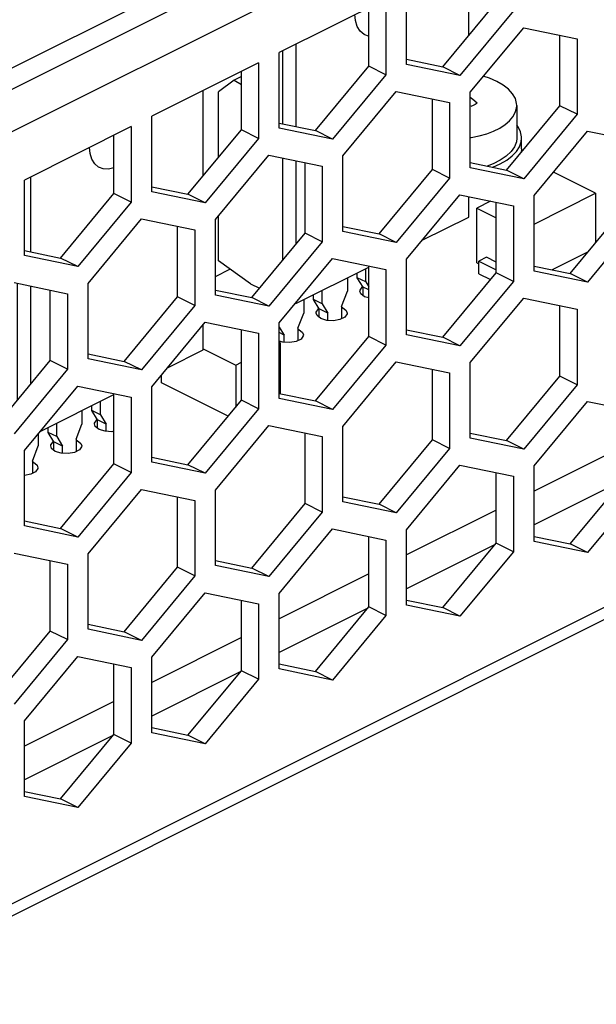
# Paper-space layout '005_EXP_CORICANT_PE_DRAWING_3_1' of a CAD drawing. Header units: millimetres. Extents: x 6 to 413, y 7 to 290.
# Tile 73 of 228: x 167.66 to 171.93, y 78.14 to 85.41. Entities that reach past the tile are written whole.
import ezdxf

# ---------------------------------------------------------------- set-up
doc = ezdxf.new("R2010")
doc.units = ezdxf.units.MM
doc.header["$LTSCALE"] = 23.1
for name, color, linetype in [('____108_BL122', 7, 'CONTINUOUS'), ('____56_BL111', 7, 'CONTINUOUS'), ('____88_BL123', 7, 'CONTINUOUS'), ('____96_BL150', 7, 'CONTINUOUS'), ('BOTTOM_CHASSIS_2_1_2019051_BL55', 7, 'CONTINUOUS'), ('PRT1355_BL230', 7, 'CONTINUOUS'), ('PRT1356_BL229', 7, 'CONTINUOUS'), ('PRT1357_BL146', 7, 'CONTINUOUS'), ('PRT1399_BL71', 7, 'CONTINUOUS'), ('PRT1425_BL376', 7, 'CONTINUOUS'), ('TOP_CHASSIS_2_1_20190516_BL98', 7, 'CONTINUOUS')]:
    doc.layers.add(name, color=color, linetype=linetype)

# ---------------------------------------------------------------- blocks, each defined once
blk = doc.blocks.new('BOTTOM_CHASSIS_2_1_2019051_BL55', base_point=(169.6266, 84.1956))
at = {"layer": 'BOTTOM_CHASSIS_2_1_2019051_BL55', "color": 7, "linetype": 'Continuous'}
for p, q in [((161.7112, 81.6404), (185.758, 93.6638)), ((185.758, 87.9584), (159.0383, 74.5986)), ((158.9915, 74.4864), (185.7018, 87.8416)), ((170.5226, 85.0844), (170.5226, 85.6424)), ((170.3699, 85.5661), (169.5808, 85.1715)), ((170.3699, 85.5661), (170.3699, 85.0081)), ((170.2426, 85.0717), (170.2426, 85.5024)), ((170.7899, 85.0664), (171.1845, 85.5426)), ((171.3118, 85.479), (170.9172, 85.0027)), ((170.9936, 84.8789), (171.3881, 85.3552)), ((171.3881, 85.3552), (171.7827, 85.2735)), ((171.6554, 84.7791), (171.6554, 85.2998)), ((171.7827, 85.2735), (171.7827, 84.7155)), ((169.5808, 84.6135), (169.5808, 85.1715)), ((170.5226, 85.1217), (170.7899, 85.0664)), ((169.428, 85.0951), (168.6389, 84.7006)), ((169.428, 85.0951), (169.428, 84.5371)), ((169.848, 84.5954), (170.2426, 85.0717)), ((170.3699, 85.0081), (170.2426, 85.0717)), ((170.9172, 85.0027), (170.5226, 85.0844)), ((170.9172, 85.0027), (170.7899, 85.0664)), ((169.3007, 84.6008), (169.3007, 85.0315)), ((170.3699, 85.0081), (169.9753, 84.5318)), ((170.0517, 84.408), (170.4463, 84.8843)), ((170.4463, 84.8843), (170.8408, 84.8025)), ((170.7135, 84.3082), (170.7135, 84.8289)), ((170.9936, 84.3209), (170.9936, 84.8789)), ((170.8408, 84.8025), (170.8408, 84.2445)), ((171.2608, 84.3028), (171.6554, 84.7791)), ((171.7827, 84.7155), (171.6554, 84.7791)), ((168.6389, 84.1426), (168.6389, 84.7006)), ((171.7827, 84.7155), (171.3881, 84.2392)), ((168.4862, 84.6242), (167.697, 84.2296)), ((168.4862, 84.6242), (168.4862, 84.0662)), ((169.5808, 84.6508), (169.848, 84.5954)), ((169.9753, 84.5318), (169.5808, 84.6135)), ((168.3589, 84.1298), (168.3589, 84.5606)), ((168.9062, 84.1245), (169.3007, 84.6008)), ((169.428, 84.5371), (169.0335, 84.0609)), ((169.428, 84.5371), (169.3007, 84.6008)), ((169.9753, 84.5318), (169.848, 84.5954)), ((171.4645, 84.1152), (171.8591, 84.5915)), ((171.8591, 84.5915), (172.2536, 84.5098)), ((169.1098, 83.937), (169.5044, 84.4133)), ((169.5044, 84.4133), (169.899, 84.3316)), ((170.0517, 83.85), (170.0517, 84.408)), ((169.7717, 83.8372), (169.7717, 84.358)), ((169.899, 84.3316), (169.899, 83.7736)), ((170.9936, 84.3582), (171.2608, 84.3028)), ((171.3881, 84.2392), (170.9936, 84.3209)), ((170.319, 83.8319), (170.7135, 84.3082)), ((170.8408, 84.2445), (170.7135, 84.3082)), ((171.3881, 84.2392), (171.2608, 84.3028)), ((167.697, 83.6716), (167.697, 84.2296)), ((168.6389, 84.1799), (168.9062, 84.1245)), ((170.8408, 84.2445), (170.4463, 83.7683)), ((167.9643, 83.6536), (168.3589, 84.1298)), ((168.4862, 84.0662), (168.3589, 84.1298)), ((169.0335, 84.0609), (168.6389, 84.1426)), ((169.0335, 84.0609), (168.9062, 84.1245)), ((170.5226, 83.6443), (170.9172, 84.1206)), ((170.9172, 84.1206), (171.3118, 84.0389)), ((171.4645, 83.5572), (171.4645, 84.1152)), ((168.4862, 84.0662), (168.0916, 83.5899)), ((171.1845, 83.5445), (171.1845, 84.0652)), ((171.3118, 84.0389), (171.3118, 83.4809)), ((171.7318, 83.5392), (172.1263, 84.0154)), ((168.168, 83.4661), (168.5625, 83.9424)), ((168.5625, 83.9424), (168.9571, 83.8607)), ((168.8298, 83.3663), (168.8298, 83.887)), ((169.1098, 83.379), (169.1098, 83.937)), ((170.0517, 83.8873), (170.319, 83.8319)), ((172.2536, 83.9518), (171.8591, 83.4755)), ((168.9571, 83.8607), (168.9571, 83.3027)), ((169.3771, 83.361), (169.7717, 83.8372)), ((169.899, 83.7736), (169.7717, 83.8372)), ((170.4463, 83.7683), (170.0517, 83.85)), ((170.4463, 83.7683), (170.319, 83.8319)), ((169.899, 83.7736), (169.5044, 83.2973)), ((167.697, 83.7089), (167.9643, 83.6536)), ((168.0916, 83.5899), (167.697, 83.6716)), ((168.0916, 83.5899), (167.9643, 83.6536)), ((169.5808, 83.1734), (169.9753, 83.6497)), ((169.9753, 83.6497), (170.3699, 83.5679)), ((170.2426, 83.0736), (170.2426, 83.5943)), ((170.5226, 83.0863), (170.5226, 83.6443)), ((171.4645, 83.5945), (171.7318, 83.5392)), ((170.3699, 83.5679), (170.3699, 83.0099)), ((170.7899, 83.0682), (171.1845, 83.5445)), ((171.3118, 83.4809), (171.1845, 83.5445)), ((171.8591, 83.4755), (171.4645, 83.5572)), ((171.8591, 83.4755), (171.7318, 83.5392)), ((167.6207, 83.4715), (168.0152, 83.3897)), ((168.168, 82.9081), (168.168, 83.4661)), ((171.3118, 83.4809), (170.9172, 83.0046)), ((167.8879, 82.8954), (167.8879, 83.4161)), ((168.0152, 83.3897), (168.0152, 82.8317)), ((169.1098, 83.4163), (169.3771, 83.361)), ((169.5044, 83.2973), (169.1098, 83.379)), ((168.4353, 82.89), (168.8298, 83.3663)), ((168.9571, 83.3027), (168.5625, 82.8264)), ((168.9571, 83.3027), (168.8298, 83.3663)), ((169.5044, 83.2973), (169.3771, 83.361)), ((170.9936, 82.8808), (171.3881, 83.3571)), ((171.3881, 83.3571), (171.7827, 83.2753)), ((171.6554, 82.781), (171.6554, 83.3017)), ((171.7827, 83.2753), (171.7827, 82.7173)), ((168.6389, 82.7024), (169.0335, 83.1787)), ((169.0335, 83.1787), (169.428, 83.097)), ((169.5808, 82.6154), (169.5808, 83.1734)), ((169.3007, 82.6027), (169.3007, 83.1234)), ((169.428, 83.097), (169.428, 82.539)), ((170.5226, 83.1236), (170.7899, 83.0682)), ((170.9172, 83.0046), (170.5226, 83.0863)), ((169.848, 82.5973), (170.2426, 83.0736)), ((170.3699, 83.0099), (169.9753, 82.5337)), ((170.3699, 83.0099), (170.2426, 83.0736)), ((170.9172, 83.0046), (170.7899, 83.0682)), ((168.168, 82.9454), (168.4353, 82.89)), ((167.4934, 82.4191), (167.8879, 82.8954)), ((168.0152, 82.8317), (167.8879, 82.8954)), ((168.5625, 82.8264), (168.168, 82.9081)), ((168.5625, 82.8264), (168.4353, 82.89)), ((170.0517, 82.4098), (170.4463, 82.8861)), ((170.4463, 82.8861), (170.8408, 82.8044)), ((170.9936, 82.3228), (170.9936, 82.8808)), ((168.0152, 82.8317), (167.6207, 82.3555)), ((170.7135, 82.3101), (170.7135, 82.8308)), ((170.8408, 82.8044), (170.8408, 82.2464)), ((171.2608, 82.3047), (171.6554, 82.781)), ((171.7827, 82.7173), (171.6554, 82.781)), ((167.697, 82.2315), (168.0916, 82.7078)), ((168.0916, 82.7078), (168.4862, 82.6261)), ((168.3589, 82.1317), (168.3589, 82.6524)), ((168.6389, 82.1444), (168.6389, 82.7024)), ((169.5808, 82.6527), (169.848, 82.5973)), ((171.7827, 82.7173), (171.3881, 82.2411)), ((168.4862, 82.6261), (168.4862, 82.0681)), ((168.9062, 82.1264), (169.3007, 82.6027)), ((169.428, 82.539), (169.3007, 82.6027)), ((169.9753, 82.5337), (169.5808, 82.6154)), ((169.9753, 82.5337), (169.848, 82.5973)), ((171.4645, 82.1171), (171.8591, 82.5934)), ((171.8591, 82.5934), (172.2536, 82.5117)), ((169.428, 82.539), (169.0335, 82.0627)), ((169.1098, 81.9389), (169.5044, 82.4152)), ((169.5044, 82.4152), (169.899, 82.3335)), ((169.7717, 81.8391), (169.7717, 82.3598)), ((170.0517, 81.8518), (170.0517, 82.4098)), ((170.9936, 82.3601), (171.2608, 82.3047)), ((169.899, 82.3335), (169.899, 81.7755)), ((170.319, 81.8338), (170.7135, 82.3101)), ((170.8408, 82.2464), (170.7135, 82.3101)), ((171.3881, 82.2411), (170.9936, 82.3228)), ((171.3881, 82.2411), (171.2608, 82.3047)), ((167.697, 81.6735), (167.697, 82.2315)), ((170.8408, 82.2464), (170.4463, 81.7701)), ((168.6389, 82.1817), (168.9062, 82.1264)), ((169.0335, 82.0627), (168.6389, 82.1444)), ((167.9643, 81.6554), (168.3589, 82.1317)), ((168.4862, 82.0681), (168.0916, 81.5918)), ((168.4862, 82.0681), (168.3589, 82.1317)), ((169.0335, 82.0627), (168.9062, 82.1264)), ((170.5226, 81.6462), (170.9172, 82.1225)), ((170.9172, 82.1225), (171.3118, 82.0407)), ((171.1845, 81.5464), (171.1845, 82.0671)), ((171.4645, 81.5591), (171.4645, 82.1171)), ((171.3118, 82.0407), (171.3118, 81.4827)), ((171.7318, 81.541), (172.1263, 82.0173)), ((168.168, 81.468), (168.5625, 81.9443)), ((168.5625, 81.9443), (168.9571, 81.8625)), ((169.1098, 81.3809), (169.1098, 81.9389)), ((172.2536, 81.9537), (171.8591, 81.4774)), ((168.8298, 81.3682), (168.8298, 81.8889)), ((168.9571, 81.8625), (168.9571, 81.3045)), ((170.0517, 81.8891), (170.319, 81.8338)), ((170.4463, 81.7701), (170.0517, 81.8518)), ((169.3771, 81.3628), (169.7717, 81.8391)), ((169.899, 81.7755), (169.5044, 81.2992)), ((169.899, 81.7755), (169.7717, 81.8391)), ((170.4463, 81.7701), (170.319, 81.8338)), ((167.697, 81.7108), (167.9643, 81.6554)), ((168.0916, 81.5918), (167.697, 81.6735)), ((168.0916, 81.5918), (167.9643, 81.6554)), ((169.5808, 81.1752), (169.9753, 81.6515)), ((169.9753, 81.6515), (170.3699, 81.5698)), ((170.5226, 81.0882), (170.5226, 81.6462)), ((170.2426, 81.0755), (170.2426, 81.5962)), ((170.3699, 81.5698), (170.3699, 81.0118)), ((171.4645, 81.5964), (171.7318, 81.541)), ((171.8591, 81.4774), (171.4645, 81.5591)), ((170.7899, 81.0701), (171.1845, 81.5464)), ((171.3118, 81.4827), (170.9172, 81.0065)), ((171.3118, 81.4827), (171.1845, 81.5464)), ((171.8591, 81.4774), (171.7318, 81.541)), ((167.6207, 81.4733), (168.0152, 81.3916)), ((167.8879, 80.8973), (167.8879, 81.418)), ((168.168, 80.91), (168.168, 81.468)), ((169.1098, 81.4182), (169.3771, 81.3628)), ((168.0152, 81.3916), (168.0152, 80.8336)), ((168.4353, 80.8919), (168.8298, 81.3682)), ((168.9571, 81.3045), (168.8298, 81.3682)), ((169.5044, 81.2992), (169.1098, 81.3809)), ((169.5044, 81.2992), (169.3771, 81.3628)), ((168.9571, 81.3045), (168.5625, 80.8283)), ((168.6389, 80.7043), (169.0335, 81.1806)), ((169.0335, 81.1806), (169.428, 81.0989)), ((169.3007, 80.6045), (169.3007, 81.1252)), ((169.5808, 80.6172), (169.5808, 81.1752)), ((170.5226, 81.1255), (170.7899, 81.0701)), ((169.428, 81.0989), (169.428, 80.5409)), ((169.848, 80.5992), (170.2426, 81.0755)), ((170.3699, 81.0118), (170.2426, 81.0755)), ((170.9172, 81.0065), (170.5226, 81.0882)), ((170.9172, 81.0065), (170.7899, 81.0701)), ((170.3699, 81.0118), (169.9753, 80.5355)), ((168.168, 80.9473), (168.4353, 80.8919)), ((168.5625, 80.8283), (168.168, 80.91)), ((167.4934, 80.421), (167.8879, 80.8973)), ((168.0152, 80.8336), (167.6207, 80.3573)), ((168.0152, 80.8336), (167.8879, 80.8973)), ((168.5625, 80.8283), (168.4353, 80.8919)), ((167.697, 80.2334), (168.0916, 80.7097)), ((168.0916, 80.7097), (168.4862, 80.6279)), ((168.6389, 80.1463), (168.6389, 80.7043)), ((168.3589, 80.1336), (168.3589, 80.6543)), ((168.4862, 80.6279), (168.4862, 80.0699)), ((169.5808, 80.6545), (169.848, 80.5992)), ((169.9753, 80.5355), (169.5808, 80.6172)), ((168.9062, 80.1282), (169.3007, 80.6045)), ((169.428, 80.5409), (169.0335, 80.0646)), ((169.428, 80.5409), (169.3007, 80.6045)), ((169.9753, 80.5355), (169.848, 80.5992)), ((167.697, 79.6754), (167.697, 80.2334)), ((168.6389, 80.1836), (168.9062, 80.1282)), ((167.9643, 79.6573), (168.3589, 80.1336)), ((168.4862, 80.0699), (168.3589, 80.1336)), ((169.0335, 80.0646), (168.6389, 80.1463)), ((169.0335, 80.0646), (168.9062, 80.1282)), ((168.4862, 80.0699), (168.0916, 79.5937)), ((167.697, 79.7127), (167.9643, 79.6573)), ((168.0916, 79.5937), (167.697, 79.6754)), ((168.0916, 79.5937), (167.9643, 79.6573))]:
    blk.add_line(p, q, dxfattribs=at)
blk = doc.blocks.new('PRT1399_BL71', base_point=(172.7044, 83.2047))
at = {"layer": 'PRT1399_BL71', "color": 7, "linetype": 'Continuous'}
for p, q in [((170.1837, 83.3898), (170.1776, 83.4084)), ((170.211, 83.3679), (170.1837, 83.3898)), ((170.2426, 83.3581), (170.211, 83.3679)), ((169.8604, 83.2282), (169.8543, 83.2468)), ((169.8877, 83.2063), (169.8604, 83.2282)), ((170.0404, 83.2899), (170.0494, 83.2871)), ((169.7171, 83.1283), (169.7261, 83.1255)), ((169.6085, 83.0309), (169.5808, 83.0396)), ((168.2213, 82.4087), (168.2152, 82.4273)), ((168.2486, 82.3868), (168.2213, 82.4087)), ((168.078, 82.3087), (168.087, 82.3059)), ((167.898, 82.247), (167.8919, 82.2656)), ((167.9253, 82.2251), (167.898, 82.247)), ((172.1263, 82.2615), (171.4645, 81.9305)), ((167.7547, 82.1471), (167.7637, 82.1443)), ((172.1188, 82.0082), (171.4645, 81.6811)), ((171.1845, 81.7905), (170.5226, 81.4596)), ((171.177, 81.5373), (170.5226, 81.2101)), ((170.2426, 81.3196), (169.5808, 80.9887)), ((170.2351, 81.0664), (169.5808, 80.7392)), ((169.3007, 80.8487), (168.6389, 80.5177)), ((169.2932, 80.5954), (168.6389, 80.2683)), ((168.3589, 80.3777), (167.697, 80.0468)), ((168.3514, 80.1245), (167.697, 79.7973))]:
    blk.add_line(p, q, dxfattribs=at)
for points in [[(170.1776, 83.4084), (170.1783, 83.4149), (170.1948, 83.4386), (170.1993, 83.4408)], [(169.8543, 83.2468), (169.855, 83.2533), (169.8715, 83.2769), (169.876, 83.2792)], [(170.0494, 83.2871), (170.0767, 83.2652), (170.0828, 83.2466)], [(170.0828, 83.2466), (170.0821, 83.2402), (170.0655, 83.2165)], [(170.0655, 83.2165), (170.0298, 83.1984), (169.9825, 83.19), (169.9318, 83.1926), (169.8877, 83.2063)], [(169.7261, 83.1255), (169.7534, 83.1036), (169.7595, 83.085)], [(169.7595, 83.085), (169.7588, 83.0785), (169.7423, 83.0548)], [(169.7423, 83.0548), (169.7065, 83.0368), (169.6592, 83.0283), (169.6085, 83.0309)], [(168.2152, 82.4273), (168.2159, 82.4337), (168.2324, 82.4574), (168.2369, 82.4596)], [(168.3589, 82.3732), (168.3434, 82.3704), (168.2928, 82.373), (168.2486, 82.3868)], [(167.8919, 82.2656), (167.8926, 82.2721), (167.9092, 82.2957), (167.9136, 82.298)], [(168.087, 82.3059), (168.1143, 82.284), (168.1204, 82.2654)], [(168.1032, 82.2353), (168.0674, 82.2173), (168.0201, 82.2088), (167.9695, 82.2114), (167.9253, 82.2251)], [(168.1204, 82.2654), (168.1197, 82.259), (168.1032, 82.2353)], [(167.7637, 82.1443), (167.791, 82.1224), (167.7971, 82.1038)], [(167.7799, 82.0737), (167.7441, 82.0556), (167.697, 82.0472)], [(167.7971, 82.1038), (167.7964, 82.0973), (167.7799, 82.0737)]]:
    blk.add_lwpolyline(points, dxfattribs=at)
blk = doc.blocks.new('TOP_CHASSIS_2_1_20190516_BL98', base_point=(170.3173, 89.2924))
at = {"layer": 'TOP_CHASSIS_2_1_20190516_BL98', "color": 7, "linetype": 'Continuous'}
for p, q in [((161.0021, 81.7561), (185.6306, 94.0704)), ((161.0021, 81.6002), (185.6306, 93.9145))]:
    blk.add_line(p, q, dxfattribs=at)
blk = doc.blocks.new('____56_BL111', base_point=(170.0562, 84.4512))
at = {"layer": '____56_BL111', "color": 7, "linetype": 'Continuous'}
for p, q in [((170.9815, 85.2977), (170.9815, 85.8719)), ((170.5446, 85.6534), (170.5407, 85.6057)), ((169.704, 85.2331), (169.704, 84.6253)), ((169.6071, 84.6453), (169.6071, 85.1847)), ((169.3007, 84.9941), (169.247, 84.9672)), ((169.247, 84.9672), (169.1309, 84.8805)), ((169.247, 84.9672), (169.3007, 84.9352)), ((169.1309, 84.3957), (169.1309, 84.8805)), ((169.6071, 83.6386), (169.6071, 84.3921)), ((169.704, 84.372), (169.704, 83.7555)), ((170.9815, 83.9559), (170.9815, 84.1073)), ((169.1309, 83.6317), (169.1309, 83.9625)), ((170.6387, 83.7845), (170.9815, 83.9559)), ((169.3678, 83.4627), (169.1309, 83.6317)), ((169.704, 83.3171), (170.2426, 83.5864)), ((170.1576, 83.5081), (170.1576, 83.5439)), ((170.2212, 83.4763), (170.2212, 83.5757)), ((169.3678, 83.4627), (169.4348, 83.4306)), ((170.085, 83.5076), (170.085, 83.4082)), ((170.2212, 83.4763), (170.1576, 83.5081)), ((170.2002, 83.439), (170.1576, 83.5081)), ((170.2212, 83.4763), (170.2426, 83.4416)), ((169.8343, 83.3465), (169.8343, 83.3822)), ((169.8979, 83.3146), (169.8979, 83.414)), ((170.0424, 83.2964), (170.085, 83.4082)), ((170.2426, 83.4178), (170.2002, 83.439)), ((170.2002, 83.3766), (170.2002, 83.439)), ((169.7617, 83.346), (169.7617, 83.2465)), ((169.8979, 83.3146), (169.8343, 83.3465)), ((169.8769, 83.2773), (169.8343, 83.3465)), ((169.8979, 83.3146), (169.9406, 83.2455)), ((169.7191, 83.1348), (169.7617, 83.2465)), ((169.9406, 83.2455), (169.8769, 83.2773)), ((169.8769, 83.215), (169.8769, 83.2773)), ((169.9406, 83.1921), (169.9406, 83.2455)), ((170.0424, 83.2964), (170.0424, 83.2048)), ((169.5808, 83.143), (169.6173, 83.0839)), ((169.6173, 83.0839), (169.5808, 83.1021)), ((169.6173, 83.0305), (169.6173, 83.0839)), ((169.7191, 83.1348), (169.7191, 83.0432))]:
    blk.add_line(p, q, dxfattribs=at)
for points in [[(170.5407, 85.6057), (170.5276, 85.5498), (170.5226, 85.5368)], [(170.2147, 85.3023), (170.2078, 85.3061), (170.1795, 85.3302), (170.1581, 85.3646), (170.1449, 85.4075), (170.1409, 85.4516)], [(170.2426, 85.2929), (170.242, 85.293), (170.2147, 85.3023)]]:
    blk.add_lwpolyline(points, dxfattribs=at)
blk = doc.blocks.new('____108_BL122', base_point=(168.0939, 83.4763))
at = {"layer": '____108_BL122', "color": 7, "linetype": 'Continuous'}
for p, q in [((169.0192, 84.2609), (169.0192, 84.8907)), ((167.7416, 84.2519), (167.7416, 83.6997)), ((167.417, 84.0522), (167.3097, 83.9986)), ((167.1685, 83.4448), (167.1685, 83.4756)), ((167.6447, 82.6018), (167.6447, 83.4665)), ((167.7416, 83.4464), (167.7416, 82.7187)), ((169.0192, 82.9747), (169.0192, 83.1615)), ((168.755, 82.8426), (169.0192, 82.9747)), ((167.8131, 82.3717), (168.3589, 82.6445)), ((168.2588, 82.4951), (168.2588, 82.5945)), ((168.1227, 82.5264), (168.1227, 82.427)), ((168.1952, 82.5269), (168.1952, 82.5627)), ((168.2588, 82.4951), (168.1952, 82.5269)), ((168.2378, 82.4578), (168.1952, 82.5269)), ((167.9356, 82.3335), (167.9356, 82.4329)), ((168.3015, 82.426), (168.2378, 82.4578)), ((168.2378, 82.3954), (168.2378, 82.4578)), ((168.2588, 82.4951), (168.3015, 82.426)), ((167.7994, 82.355), (167.7994, 82.2654)), ((167.8719, 82.3653), (167.8719, 82.401)), ((167.9356, 82.3335), (167.8719, 82.3653)), ((167.9145, 82.2961), (167.8719, 82.3653)), ((168.08, 82.3152), (168.1227, 82.427)), ((168.3015, 82.3726), (168.3015, 82.426)), ((167.9782, 82.2643), (167.9145, 82.2961)), ((167.9145, 82.2338), (167.9145, 82.2961)), ((167.9356, 82.3335), (167.9782, 82.2643)), ((168.08, 82.3152), (168.08, 82.2236)), ((167.7567, 82.1536), (167.7994, 82.2654)), ((167.9782, 82.211), (167.9782, 82.2643)), ((167.7567, 82.1536), (167.7567, 82.062))]:
    blk.add_line(p, q, dxfattribs=at)
for points in [[(168.2524, 84.3211), (168.2454, 84.325), (168.2171, 84.3491), (168.1957, 84.3834), (168.1825, 84.4264), (168.1785, 84.4704)], [(168.3589, 84.32), (168.3183, 84.3102), (168.2797, 84.3118), (168.2524, 84.3211)]]:
    blk.add_lwpolyline(points, dxfattribs=at)
blk = doc.blocks.new('____88_BL123', base_point=(169.1494, 82.7578))
at = {"layer": '____88_BL123', "color": 7, "linetype": 'Continuous'}
for p, q in [((169.5886, 83.027), (169.5808, 83.0309)), ((169.5808, 83.0231), (169.5886, 83.027)), ((169.5886, 83.027), (169.5886, 82.651)), ((169.0192, 82.982), (169.2589, 82.8622)), ((169.2589, 82.8622), (169.3007, 82.8831)), ((169.2589, 82.8622), (169.2589, 82.5521)), ((168.7103, 82.7312), (168.7103, 82.7887)), ((169.2031, 82.4848), (168.7103, 82.7312))]:
    blk.add_line(p, q, dxfattribs=at)
blk = doc.blocks.new('PRT1357_BL146', base_point=(171.1652, 84.6642))
at = {"layer": 'PRT1357_BL146', "color": 7, "linetype": 'Continuous'}
blk.add_line((171.3369, 84.7805), (171.3369, 84.54), dxfattribs=at)
for points in [[(171.1893, 84.9587), (171.1353, 84.9821), (171.0949, 84.9958)], [(171.3369, 84.7803), (171.336, 84.7957), (171.3266, 84.8312), (171.3066, 84.8666), (171.2761, 84.9005), (171.2363, 84.9316), (171.1893, 84.9587)], [(171.0438, 84.7975), (171.0122, 84.8245), (170.9936, 84.8391)], [(170.9936, 84.5418), (171.0009, 84.5429), (171.06, 84.5555), (171.1153, 84.5717), (171.1659, 84.5913), (171.2111, 84.6139), (171.2502, 84.6391), (171.2827, 84.6667), (171.308, 84.6963), (171.3258, 84.7277), (171.3354, 84.7609), (171.3369, 84.7803)], [(171.0438, 84.7975), (171.0293, 84.7889), (171.0134, 84.781), (170.9963, 84.7737)], [(171.3369, 84.54), (171.3338, 84.5118), (171.3197, 84.4748), (171.2949, 84.4393), (171.2598, 84.406), (171.2151, 84.3757), (171.1619, 84.3491), (171.1172, 84.3326)]]:
    blk.add_lwpolyline(points, dxfattribs=at)
blk = doc.blocks.new('____96_BL150', base_point=(171.4801, 83.8907))
at = {"layer": '____96_BL150', "color": 7, "linetype": 'Continuous'}
for p, q in [((171.9192, 84.1319), (171.6074, 84.2878)), ((171.4645, 83.9045), (171.9192, 84.1319)), ((171.9192, 84.1319), (171.9192, 83.7654)), ((171.1436, 84.0737), (171.041, 84.0224)), ((171.041, 84.0224), (171.1845, 83.9507)), ((171.041, 83.6171), (171.041, 84.0224)), ((171.8643, 83.6991), (171.5993, 83.5666)), ((171.041, 83.6171), (171.0563, 83.6095)), ((171.1136, 83.6588), (171.0563, 83.6301)), ((171.0563, 83.6301), (171.1845, 83.566)), ((171.0563, 83.5366), (171.0563, 83.6301)), ((171.1845, 83.6233), (171.1136, 83.6588)), ((171.0563, 83.5366), (171.1423, 83.4936))]:
    blk.add_line(p, q, dxfattribs=at)
blk = doc.blocks.new('PRT1356_BL229', base_point=(171.2651, 84.4798))
at = {"layer": 'PRT1356_BL229', "color": 7, "linetype": 'Continuous'}
for q in [(171.3729, 84.54), (171.3703, 84.435)]:
    blk.add_line((171.3729, 84.4608), q, dxfattribs=at)
for points in [[(171.3729, 84.54), (171.3726, 84.5492), (171.3651, 84.5859), (171.3477, 84.6217), (171.3369, 84.6353)], [(171.2148, 84.3491), (171.2632, 84.3769), (171.3037, 84.4077), (171.3353, 84.441), (171.3576, 84.4761), (171.3701, 84.5124), (171.3729, 84.54)], [(171.1573, 84.3243), (171.1591, 84.3248), (171.2148, 84.3491)]]:
    blk.add_lwpolyline(points, dxfattribs=at)
blk = doc.blocks.new('PRT1355_BL230', base_point=(171.2651, 84.4798))
at = {"layer": 'PRT1355_BL230', "color": 7, "linetype": 'Continuous'}
for q in [(171.3729, 84.54), (171.3703, 84.435)]:
    blk.add_line((171.3729, 84.4608), q, dxfattribs=at)
for points in [[(171.3729, 84.54), (171.3726, 84.5492), (171.3651, 84.5859), (171.3477, 84.6217), (171.3369, 84.6353)], [(171.2148, 84.3491), (171.2632, 84.3769), (171.3037, 84.4077), (171.3353, 84.441), (171.3576, 84.4761), (171.3701, 84.5124), (171.3729, 84.54)], [(171.1573, 84.3243), (171.1591, 84.3248), (171.2148, 84.3491)]]:
    blk.add_lwpolyline(points, dxfattribs=at)
blk = doc.blocks.new('PRT1425_BL376', base_point=(169.1631, 83.544))
at = {"layer": 'PRT1425_BL376', "color": 7, "linetype": 'Continuous'}
blk.add_line((169.1098, 83.5174), (169.2164, 83.5707), dxfattribs=at)

psp = doc.layouts.new('005_EXP_CORICANT_PE_DRAWING_3_1')

# ---------------------------------------------------------------- block references
at = {"layer": '____108_BL122'}
psp.add_blockref('____108_BL122', (168.0939, 83.4763), dxfattribs=at)
at = {"layer": '____56_BL111'}
psp.add_blockref('____56_BL111', (170.0562, 84.4512), dxfattribs=at)
at = {"layer": '____88_BL123'}
psp.add_blockref('____88_BL123', (169.1494, 82.7578), dxfattribs=at)
at = {"layer": '____96_BL150'}
psp.add_blockref('____96_BL150', (171.4801, 83.8907), dxfattribs=at)
at = {"layer": 'BOTTOM_CHASSIS_2_1_2019051_BL55'}
psp.add_blockref('BOTTOM_CHASSIS_2_1_2019051_BL55', (169.6266, 84.1956), dxfattribs=at)
at = {"layer": 'PRT1355_BL230'}
psp.add_blockref('PRT1355_BL230', (171.2651, 84.4798), dxfattribs=at)
at = {"layer": 'PRT1356_BL229'}
psp.add_blockref('PRT1356_BL229', (171.2651, 84.4798), dxfattribs=at)
at = {"layer": 'PRT1357_BL146'}
psp.add_blockref('PRT1357_BL146', (171.1652, 84.6642), dxfattribs=at)
at = {"layer": 'PRT1399_BL71'}
psp.add_blockref('PRT1399_BL71', (172.7044, 83.2047), dxfattribs=at)
at = {"layer": 'PRT1425_BL376'}
psp.add_blockref('PRT1425_BL376', (169.1631, 83.544), dxfattribs=at)
at = {"layer": 'TOP_CHASSIS_2_1_20190516_BL98'}
psp.add_blockref('TOP_CHASSIS_2_1_20190516_BL98', (170.3173, 89.2924), dxfattribs=at)

doc.saveas('drawing.dxf')
